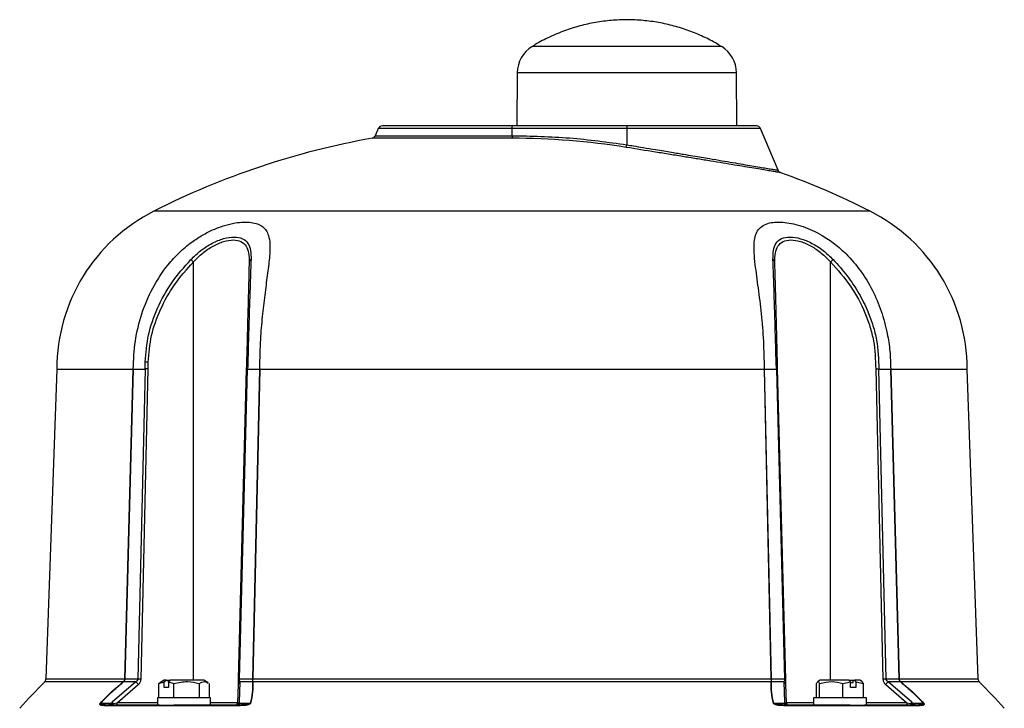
# Model space of a CAD drawing. Header units: millimetres. Extents: x 265 to 1951, y 68 to 1428.
# Tile 34 of 38: x 1127 to 1350, y 931 to 1087. Entities that reach past the tile are written whole.
import ezdxf

# ---------------------------------------------------------------- set-up
doc = ezdxf.new("R2010")
doc.units = ezdxf.units.MM

msp = doc.modelspace()

# ---------------------------------------------------------------- linework, layer by layer
at = {"color": 8, "linetype": 'Continuous', "lineweight": 25}
for p, q in [((1286.17, 1080.43), (1243.25, 1080.43)), ((1289.51, 1074.53), (1239.91, 1074.53)), ((1238.71, 1061.89), (1208.45, 1061.89)), ((1294.97, 1061.89), (1264.71, 1061.89)), ((1238.71, 1059.69), (1207.02, 1059.69)), ((1207.77, 1060.28), (1238.71, 1060.28)), ((1319.76, 1043.22), (1157.66, 1043.22)), ((1166.58, 937.1), (1166.58, 1031.71)), ((1310.83, 937.1), (1310.83, 1031.71)), ((1150.68, 936.72), (1132.93, 936.72)), ((1133.22, 937.4), (1151.05, 937.4)), ((1326.37, 937.4), (1344.2, 937.4)), ((1344.49, 936.72), (1326.73, 936.72)), ((1158.46, 931.99), (1149.32, 931.99)), ((1176.6, 931.99), (1170.46, 931.99)), ((1306.96, 931.99), (1300.82, 931.99)), ((1328.1, 931.99), (1318.96, 931.99))]:
    msp.add_line(p, q, dxfattribs=at)
at = {"color": 7, "linetype": 'Continuous', "lineweight": 25}
for p, q in [((1239.91, 1074.53), (1239.81, 1062.5)), ((1289.61, 1062.5), (1289.51, 1074.53)), ((1208.45, 1061.89), (1207.77, 1060.28)), ((1238.71, 1061.89), (1238.71, 1062.5)), ((1264.71, 1062.5), (1238.71, 1062.5)), ((1264.71, 1061.89), (1238.71, 1061.89)), ((1238.71, 1060.28), (1238.71, 1061.89)), ((1264.71, 1062.5), (1264.71, 1061.89)), ((1264.71, 1061.89), (1264.71, 1058.21)), ((1298.98, 1052.45), (1294.97, 1061.89)), ((1238.71, 1060.28), (1238.71, 1059.69)), ((1135.67, 1007.5), (1133.22, 937.4)), ((1135.67, 1007.5), (1152.95, 1007.5)), ((1151.05, 937.4), (1152.95, 1007.5)), ((1151.11, 937.4), (1153.01, 1007.5)), ((1152.98, 1007.43), (1152.98, 1007.48)), ((1153, 1007.48), (1152.98, 1007.43)), ((1153.01, 1007.5), (1155.66, 1007.5)), ((1155.66, 1007.5), (1154.03, 937.34)), ((1154.74, 937.33), (1156.37, 1007.51)), ((1155.66, 1007.5), (1155.66, 1009.07)), ((1156.37, 1007.51), (1156.37, 1009.06)), ((1178.57, 1007.51), (1176.74, 937.33)), ((1177.03, 937.34), (1178.87, 1007.5)), ((1178.87, 1007.5), (1181.52, 1007.5)), ((1181.52, 1007.5), (1179.95, 937.4)), ((1181.59, 1007.5), (1180.03, 937.4)), ((1181.53, 1007.48), (1181.55, 1007.43)), ((1181.55, 1007.48), (1181.55, 1007.43)), ((1181.59, 1007.5), (1295.83, 1007.5)), ((1297.39, 937.4), (1295.83, 1007.5)), ((1295.87, 1007.43), (1295.87, 1007.48)), ((1295.88, 1007.48), (1295.87, 1007.43)), ((1295.9, 1007.5), (1298.55, 1007.5)), ((1297.46, 937.4), (1295.9, 1007.5)), ((1298.55, 1007.5), (1298.51, 1009.07)), ((1298.55, 1007.5), (1300.39, 937.34)), ((1298.84, 1007.51), (1298.8, 1009.06)), ((1300.68, 937.33), (1298.84, 1007.51)), ((1321.05, 1007.51), (1322.68, 937.33)), ((1321.76, 1007.5), (1324.4, 1007.5)), ((1323.38, 937.34), (1321.76, 1007.5)), ((1324.4, 1007.5), (1326.31, 937.4)), ((1324.42, 1007.48), (1324.44, 1007.43)), ((1324.44, 1007.48), (1324.44, 1007.43)), ((1324.47, 1007.5), (1341.75, 1007.5)), ((1324.47, 1007.5), (1326.37, 937.4)), ((1344.2, 937.4), (1341.75, 1007.5)), ((1153.57, 936.73), (1148.21, 932.12)), ((1150.72, 936.75), (1150.68, 936.72)), ((1150.71, 936.69), (1150.76, 936.73)), ((1153.57, 936.73), (1150.76, 936.73)), ((1151.05, 937.4), (1151.05, 937.36)), ((1151.11, 937.34), (1151.11, 937.4)), ((1154.03, 937.34), (1151.11, 937.34)), ((1154.03, 937.34), (1154.03, 937.34)), ((1154.74, 937.33), (1154.74, 937.33)), ((1158.73, 936.35), (1159.98, 936.76)), ((1159.02, 936.47), (1158.73, 936.35)), ((1158.73, 933.1), (1158.73, 936.35)), ((1159.99, 937.1), (1158.99, 936.52)), ((1159.98, 936.76), (1160.45, 937.1)), ((1159.98, 935.5), (1159.98, 936.76)), ((1160.45, 937.1), (1159.99, 937.1)), ((1160.45, 937.1), (1160.84, 937.1)), ((1160.84, 937.1), (1160.84, 936.6)), ((1160.84, 937.1), (1161.41, 937.1)), ((1160.84, 936.6), (1160.93, 936.6)), ((1161.41, 937.1), (1160.93, 936.76)), ((1160.93, 936.76), (1162.18, 936.35)), ((1160.93, 936.76), (1160.93, 935.5)), ((1168.94, 937.1), (1161.41, 937.1)), ((1162.18, 933.1), (1162.18, 936.35)), ((1167.91, 936.35), (1167.91, 933.1)), ((1169.94, 936.52), (1168.94, 937.1)), ((1170.2, 933.1), (1170.2, 936.35)), ((1179.96, 937.34), (1177.03, 937.34)), ((1177.04, 932.12), (1177.16, 936.73)), ((1179.97, 936.73), (1177.16, 936.73)), ((1179.95, 937.4), (1179.96, 937.34)), ((1179.97, 936.73), (1179.97, 936.69)), ((1180.03, 937.4), (1297.39, 937.4)), ((1180.03, 937.36), (1180.03, 937.4)), ((1180.05, 936.72), (1180.04, 936.75)), ((1297.37, 936.72), (1180.05, 936.72)), ((1297.38, 936.75), (1297.37, 936.72)), ((1297.39, 937.4), (1297.39, 937.36)), ((1300.26, 936.73), (1297.44, 936.73)), ((1297.45, 936.69), (1297.44, 936.73)), ((1297.46, 937.34), (1297.46, 937.4)), ((1300.39, 937.34), (1297.46, 937.34)), ((1300.26, 936.73), (1300.38, 932.12)), ((1300.39, 937.34), (1300.39, 937.34)), ((1300.68, 937.33), (1300.68, 937.33)), ((1307.65, 933.1), (1307.65, 936.35)), ((1308.48, 937.1), (1307.88, 936.75)), ((1308.33, 933.1), (1308.33, 936.35)), ((1314.94, 937.1), (1308.48, 937.1)), ((1313.63, 936.35), (1315.3, 936.76)), ((1313.63, 933.1), (1313.63, 936.35)), ((1315.3, 936.76), (1314.94, 937.1)), ((1314.94, 937.1), (1315.94, 937.1)), ((1315.3, 935.5), (1315.3, 936.76)), ((1315.3, 936.6), (1315.94, 936.6)), ((1315.94, 936.6), (1315.94, 937.1)), ((1315.94, 937.1), (1316.23, 937.1)), ((1316.23, 937.1), (1316.58, 936.76)), ((1317.43, 937.1), (1316.23, 937.1)), ((1316.58, 936.76), (1316.58, 935.5)), ((1316.58, 936.76), (1318.26, 936.35)), ((1318.03, 936.75), (1317.43, 937.1)), ((1318.26, 936.35), (1317.99, 936.68)), ((1318.26, 933.1), (1318.26, 936.35)), ((1326.31, 937.34), (1323.38, 937.34)), ((1329.21, 932.12), (1323.85, 936.73)), ((1326.66, 936.73), (1323.85, 936.73)), ((1326.31, 937.4), (1326.31, 937.34)), ((1326.37, 937.36), (1326.37, 937.4)), ((1326.66, 936.73), (1326.71, 936.69)), ((1326.73, 936.72), (1326.69, 936.75)), ((1149.32, 931.99), (1154.11, 936.12)), ((1160.93, 935.5), (1159.98, 935.5)), ((1176.71, 936.12), (1176.6, 931.99)), ((1300.82, 931.99), (1300.71, 936.12)), ((1316.58, 935.5), (1315.3, 935.5)), ((1323.31, 936.12), (1328.1, 931.99)), ((1147.94, 931.86), (1145.53, 931.86)), ((1148.21, 932.12), (1147.94, 931.86)), ((1148.16, 931.74), (1148.47, 931.82)), ((1148.47, 931.82), (1149.32, 931.99)), ((1149.32, 931.5), (1149.32, 931.99)), ((1158.46, 933.1), (1158.46, 931.5)), ((1164.46, 933.1), (1158.46, 933.1)), ((1170.46, 933.1), (1164.46, 933.1)), ((1170.46, 931.5), (1170.46, 933.1)), ((1176.6, 931.99), (1176.69, 931.82)), ((1176.69, 931.82), (1176.76, 931.74)), ((1177, 931.86), (1177.04, 932.12)), ((1179.41, 931.86), (1177, 931.86)), ((1300.42, 931.86), (1298.01, 931.86)), ((1300.38, 932.12), (1300.42, 931.86)), ((1300.66, 931.74), (1300.73, 931.82)), ((1300.73, 931.82), (1300.82, 931.99)), ((1306.96, 933.1), (1306.96, 931.5)), ((1312.96, 933.1), (1306.96, 933.1)), ((1318.96, 933.1), (1312.96, 933.1)), ((1318.96, 931.5), (1318.96, 933.1)), ((1328.1, 931.99), (1328.1, 931.5)), ((1328.1, 931.99), (1328.95, 931.82)), ((1328.95, 931.82), (1329.26, 931.74)), ((1329.47, 931.86), (1329.21, 932.12)), ((1331.89, 931.86), (1329.47, 931.86)), ((1176.44, 931.33), (1146.9, 931.33)), ((1158.91, 931.5), (1162.19, 931.5)), ((1330.52, 931.33), (1300.97, 931.33)), ((1315.23, 931.5), (1318.51, 931.5))]:
    msp.add_line(p, q, dxfattribs=at)
at = {"color": 7, "linetype": 'Continuous', "lineweight": 25, "flags": 128}
for points in [[(1148, 931.5), (1148.02, 931.5), (1148.05, 931.51), (1148.07, 931.53), (1148.09, 931.56), (1148.11, 931.6), (1148.13, 931.64), (1148.15, 931.68), (1148.16, 931.74)], [(1148.33, 931.5), (1148.35, 931.5), (1148.37, 931.52), (1148.39, 931.55), (1148.41, 931.59), (1148.43, 931.64), (1148.45, 931.69), (1148.46, 931.75), (1148.47, 931.82)], [(1328.95, 931.82), (1328.96, 931.75), (1328.97, 931.69), (1328.99, 931.64), (1329, 931.59), (1329.02, 931.55), (1329.04, 931.52), (1329.07, 931.5), (1329.09, 931.5)], [(1329.42, 931.5), (1329.4, 931.5), (1329.37, 931.51), (1329.35, 931.53), (1329.33, 931.56), (1329.31, 931.6), (1329.29, 931.64), (1329.27, 931.68), (1329.26, 931.74)]]:
    msp.add_lwpolyline(points, dxfattribs=at)
at = {"color": 7, "linetype": 'Continuous', "lineweight": 25}
for centre, radius, start, end in [((1246.91, 1074.47), 7, 121.568, 179.5), ((1282.51, 1074.47), 7, 0.5, 58.432), ((1209.37, 1061.5), 1, 90, 157), ((1294.05, 1061.5), 1, 23, 90), ((1238.71, 882.5), 180, 100.1387, 116.7611), ((1206.85, 1060.67), 1, 280.1387, 337), ((1238.72, 896.28), 163.41, 80.8999, 90.0041), ((1261.55, 1058.68), 3.19, 340.7508, 351.5309), ((1238.71, 882.5), 180, 63.2389, 70.2429), ((1175.67, 1007.5), 40, 116.7611, 180), ((1301.75, 1007.5), 40, 0, 63.2389), ((1142.85, 1007.34), 34.01, 45.7494, 47.0934), ((1179.87, 1031.64), 0.663, 111.0179, 174.0213), ((1297.55, 1031.64), 0.663, 5.9787, 68.9821), ((1334.57, 1007.34), 34.01, 132.9066, 134.2506), ((1155.58, 980.45), 28.62, 88.4145, 89.8293), ((1298.6, 1007.41), 1.67, 82.838, 92.9287), ((1231.52, 837.32), 140, 134.7671, 138.131), ((1132.22, 937.43), 1, 314.7671, 358), ((1151.63, 937.32), 1.11, 212.3862, 214.4557), ((1150.57, 936.4), 0.382, 60.3868, 66.2597), ((1151.08, 931.68), 5.71, 89.6895, 90.3105), ((1151.43, 938.57), 1.26, 252.5253, 255.411), ((1127.02, 912.87), 35.7, 40.6398, 41.957), ((1153.95, 908.72), 28.62, 88.4145, 89.8293), ((1154.03, 908.72), 28.62, 88.5854, 90.0002), ((1177.43, 936.05), 0.732, 111.7675, 175.0269), ((1176.94, 935.47), 1.88, 87.2278, 96.1827), ((1179.99, 928.92), 8.48, 89.7453, 90.2546), ((1180.35, 935.81), 1.59, 101.6273, 104.4426), ((1180.14, 936.24), 0.523, 100.9168, 108.508), ((1180.24, 936.18), 0.575, 109.846, 118.0902), ((1297.18, 936.18), 0.575, 61.9098, 70.1534), ((1297.28, 936.24), 0.523, 71.492, 79.0833), ((1297.43, 928.92), 8.48, 89.7454, 90.2546), ((1297.07, 935.81), 1.59, 75.5574, 78.3727), ((1299.98, 936.05), 0.732, 4.9731, 68.2325), ((1300.47, 935.68), 1.67, 82.8382, 92.9286), ((1300.48, 935.47), 1.88, 83.8173, 92.7722), ((1323.38, 908.72), 28.62, 89.9998, 91.4146), ((1350.4, 912.87), 35.7, 138.043, 139.3602), ((1326.34, 931.68), 5.71, 89.6895, 90.3105), ((1325.99, 938.57), 1.26, 284.589, 287.4747), ((1326.85, 936.4), 0.382, 113.7403, 119.6132), ((1325.79, 937.32), 1.11, 325.5443, 327.6139), ((1345.19, 937.43), 1, 182, 225.2329), ((1245.9, 837.32), 140, 41.869, 45.2329), ((1145.39, 931.56), 0.33, 64.2753, 71.8423), ((1147.27, 930.38), 1.62, 56.797, 65.5511), ((1130.94, 916.5), 23.28, 41.1518, 42.1133), ((1176.24, 931.98), 0.478, 270.7822, 341.2557), ((1176.1, 932), 0.5, 289.63, 358.5), ((1176.35, 931.95), 0.456, 270.8718, 331.4706), ((1177.4, 931.33), 0.867, 114.4594, 145.0122), ((1177.2, 931.14), 0.742, 105.2629, 126.4568), ((1179.56, 931.36), 0.517, 98.405, 106.7053), ((1297.86, 931.36), 0.517, 73.2947, 81.5949), ((1300.02, 931.33), 0.867, 34.9878, 65.5406), ((1300.22, 931.14), 0.742, 53.5432, 74.7371), ((1301.06, 931.95), 0.456, 208.5294, 269.1282), ((1301.18, 931.98), 0.478, 198.7443, 269.2178), ((1301.32, 932), 0.5, 181.5, 248.7738), ((1346.48, 916.5), 23.28, 137.8867, 138.8482), ((1330.14, 930.38), 1.62, 114.4489, 123.203), ((1332.03, 931.56), 0.33, 108.1576, 115.7247), ((1147.22, 931.11), 0.387, 91.4428, 144.9092), ((1176.68, 931.25), 0.255, 97.0234, 159.5795), ((1300.74, 931.25), 0.255, 20.4205, 82.9766), ((1330.2, 931.11), 0.387, 35.0908, 88.5572)]:
    msp.add_arc(centre, radius, start, end, dxfattribs=at)
for points, knots in [([(1286.07, 1080.46), (1285.88, 1080.59), (1284.71, 1081.36), (1282.41, 1082.52), (1279.18, 1083.92), (1275.81, 1085.02), (1272.35, 1085.83), (1268.81, 1086.34), (1265.23, 1086.55), (1261.63, 1086.44), (1258.04, 1086.01), (1254.49, 1085.26), (1251, 1084.2), (1247.61, 1082.81), (1245.06, 1081.56), (1243.71, 1080.69), (1243.39, 1080.48)], [0, 0, 0, 0, 0.015546, 0.093398, 0.171727, 0.250472, 0.329587, 0.409038, 0.488807, 0.568884, 0.649272, 0.729988, 0.81106, 0.892536, 0.974484, 1, 1, 1, 1]), ([(1238.71, 1062.5), (1237.52, 1062.5), (1235.09, 1062.5), (1231.46, 1062.5), (1228.14, 1062.5), (1225.19, 1062.5), (1221.74, 1062.5), (1218.6, 1062.5), (1215.9, 1062.5), (1214.12, 1062.5), (1212.61, 1062.5), (1211.27, 1062.5), (1210.2, 1062.5), (1209.5, 1062.5), (1209.41, 1062.5), (1209.37, 1062.5)], [0, 0, 0, 0, 0.077641, 0.157689, 0.239994, 0.304327, 0.368672, 0.499912, 0.565614, 0.631328, 0.695662, 0.760006, 0.8423, 0.922351, 1, 1, 1, 1]), ([(1294.05, 1062.5), (1294.01, 1062.5), (1293.92, 1062.5), (1293.22, 1062.5), (1292.15, 1062.5), (1290.8, 1062.5), (1288.79, 1062.5), (1286.24, 1062.5), (1283.24, 1062.5), (1280.81, 1062.5), (1278.23, 1062.5), (1275.28, 1062.5), (1271.95, 1062.5), (1268.32, 1062.5), (1265.9, 1062.5), (1264.71, 1062.5)], [0, 0, 0, 0, 0.077638, 0.157689, 0.239994, 0.304327, 0.368672, 0.499912, 0.565614, 0.631328, 0.695662, 0.760006, 0.8423, 0.922354, 1, 1, 1, 1]), ([(1299.56, 1051.9), (1299.52, 1051.91), (1299.46, 1051.92), (1298.91, 1052.01), (1298.06, 1052.15), (1296.86, 1052.35), (1295.34, 1052.61), (1293.53, 1052.91), (1291.44, 1053.25), (1289.09, 1053.64), (1286.51, 1054.07), (1283.73, 1054.52), (1280.78, 1055.01), (1277.7, 1055.51), (1274.5, 1056.03), (1270.13, 1056.74), (1266.79, 1057.27), (1264.57, 1057.63)], [0, 0, 0, 0, 0.062357, 0.124748, 0.187332, 0.250026, 0.312512, 0.375195, 0.437441, 0.499968, 0.562497, 0.625368, 0.687546, 0.75007, 0.81253, 0.875286, 1, 1, 1, 1]), ([(1299.56, 1051.9), (1299.49, 1051.93), (1299.37, 1051.98), (1299.2, 1052.11), (1299.06, 1052.27), (1299, 1052.39), (1298.97, 1052.45)], [0, 0, 0, 0, 0.2473253, 0.5, 0.7526747, 1, 1, 1, 1]), ([(1152.98, 1007.48), (1153.07, 1009.6), (1153.25, 1013.84), (1154.77, 1020.03), (1157.22, 1025.88), (1160.22, 1030.48), (1163.33, 1033.87), (1165.97, 1036.1), (1168.6, 1037.82), (1171.11, 1039.09), (1173.64, 1040.02), (1175.98, 1040.57), (1178.01, 1040.77), (1179.73, 1040.7), (1181.16, 1040.36), (1182.29, 1039.75), (1183.1, 1038.87), (1183.69, 1037.61), (1183.95, 1035.85), (1183.88, 1033.22), (1183.48, 1029.76), (1182.86, 1025.4), (1182.27, 1020.64), (1181.84, 1015.95), (1181.6, 1011.54), (1181.57, 1008.84), (1181.55, 1007.48)], [0, 0, 0, 0, 0.066873, 0.133737, 0.200825, 0.267834, 0.307093, 0.346297, 0.37647, 0.406606, 0.437004, 0.467392, 0.493835, 0.52028, 0.546435, 0.572591, 0.598643, 0.624713, 0.660911, 0.697169, 0.750444, 0.803791, 0.859185, 0.914593, 0.957296, 1, 1, 1, 1]), ([(1295.87, 1007.48), (1295.83, 1009.6), (1295.75, 1013.84), (1295.23, 1020.03), (1294.48, 1025.88), (1293.84, 1030.48), (1293.49, 1033.87), (1293.48, 1036.1), (1293.8, 1037.82), (1294.44, 1039.09), (1295.49, 1040.02), (1296.9, 1040.57), (1298.59, 1040.77), (1300.42, 1040.7), (1302.45, 1040.36), (1304.58, 1039.75), (1306.76, 1038.87), (1309.2, 1037.61), (1311.78, 1035.85), (1314.78, 1033.22), (1317.71, 1029.76), (1320.37, 1025.4), (1322.4, 1020.64), (1323.65, 1015.95), (1324.33, 1011.54), (1324.4, 1008.84), (1324.44, 1007.48)], [0, 0, 0, 0, 0.066873, 0.133737, 0.200825, 0.267834, 0.307093, 0.346297, 0.37647, 0.406606, 0.437004, 0.467392, 0.493835, 0.52028, 0.546435, 0.572591, 0.598643, 0.624713, 0.660911, 0.697169, 0.750444, 0.803791, 0.859185, 0.914593, 0.957296, 1, 1, 1, 1]), ([(1166.01, 1032.26), (1166.75, 1032.97), (1168.24, 1034.39), (1170.82, 1036.03), (1173.47, 1037.11), (1175.9, 1037.48), (1177.81, 1037.1), (1179.02, 1036.02), (1179.62, 1034.38), (1179.63, 1032.97), (1179.63, 1032.26)], [0, 0, 0, 0, 0.125704, 0.25087, 0.375936, 0.500734, 0.62525, 0.750121, 0.875175, 1, 1, 1, 1]), ([(1166.58, 1031.71), (1167.27, 1032.41), (1168.63, 1033.8), (1171.02, 1035.4), (1173.45, 1036.45), (1175.69, 1036.81), (1177.46, 1036.44), (1178.6, 1035.39), (1179.18, 1033.79), (1179.2, 1032.4), (1179.21, 1031.71)], [0, 0, 0, 0, 0.12791, 0.253665, 0.377792, 0.5007, 0.623353, 0.747311, 0.872975, 1, 1, 1, 1]), ([(1297.79, 1032.26), (1297.79, 1032.97), (1297.8, 1034.39), (1298.4, 1036.03), (1299.63, 1037.11), (1301.54, 1037.48), (1303.98, 1037.1), (1306.62, 1036.02), (1309.19, 1034.38), (1310.67, 1032.97), (1311.41, 1032.26)], [0, 0, 0, 0, 0.125704, 0.25087, 0.375936, 0.500734, 0.62525, 0.750121, 0.875175, 1, 1, 1, 1]), ([(1298.21, 1031.71), (1298.22, 1032.41), (1298.24, 1033.8), (1298.82, 1035.4), (1299.97, 1036.45), (1301.75, 1036.81), (1303.99, 1036.44), (1306.42, 1035.39), (1308.8, 1033.79), (1310.15, 1032.4), (1310.83, 1031.71)], [0, 0, 0, 0, 0.12791, 0.253665, 0.377792, 0.5007, 0.623353, 0.747311, 0.872975, 1, 1, 1, 1]), ([(1155.66, 1009.07), (1155.84, 1011.14), (1156.19, 1015.32), (1158.34, 1021.38), (1161.54, 1027.18), (1164.5, 1030.55), (1166.01, 1032.26)], [0, 0, 0, 0, 0.238522, 0.483324, 0.737239, 1, 1, 1, 1]), ([(1179.63, 1032.26), (1179.59, 1031.05), (1179.5, 1028.66), (1179.37, 1024.69), (1179.24, 1020.89), (1179.14, 1017.32), (1179.01, 1013.01), (1178.93, 1009.7), (1178.87, 1007.5)], [0, 0, 0, 0, 0.177535, 0.349281, 0.516778, 0.640504, 0.761977, 1, 1, 1, 1]), ([(1298.51, 1009.07), (1298.45, 1011.14), (1298.34, 1015.32), (1298.16, 1021.38), (1297.97, 1027.18), (1297.85, 1030.55), (1297.79, 1032.26)], [0, 0, 0, 0, 0.238522, 0.483324, 0.737239, 1, 1, 1, 1]), ([(1311.41, 1032.26), (1312.5, 1031.05), (1314.65, 1028.66), (1317.28, 1024.69), (1319.19, 1020.89), (1320.47, 1017.32), (1321.57, 1013.01), (1321.68, 1009.7), (1321.76, 1007.5)], [0, 0, 0, 0, 0.177535, 0.349281, 0.516778, 0.640504, 0.761977, 1, 1, 1, 1]), ([(1156.37, 1009.06), (1156.54, 1011.08), (1156.89, 1015.16), (1159.01, 1021.09), (1162.18, 1026.76), (1165.1, 1030.04), (1166.58, 1031.71)], [0, 0, 0, 0, 0.237637, 0.482598, 0.736633, 1, 1, 1, 1]), ([(1179.21, 1031.71), (1179.16, 1029.93), (1179.07, 1026.44), (1178.94, 1021.32), (1178.83, 1017.11), (1178.72, 1012.89), (1178.63, 1009.65), (1178.57, 1007.51)], [0, 0, 0, 0, 0.2634585, 0.5173128, 0.640673, 0.7623364, 1, 1, 1, 1]), ([(1298.8, 1009.06), (1298.75, 1011.08), (1298.64, 1015.16), (1298.49, 1021.09), (1298.34, 1026.76), (1298.25, 1030.04), (1298.21, 1031.71)], [0, 0, 0, 0, 0.237637, 0.482598, 0.736633, 1, 1, 1, 1]), ([(1310.83, 1031.71), (1312.41, 1029.93), (1315.49, 1026.44), (1318.25, 1021.32), (1319.78, 1017.11), (1320.87, 1012.89), (1320.98, 1009.65), (1321.05, 1007.51)], [0, 0, 0, 0, 0.263458, 0.517313, 0.640673, 0.762336, 1, 1, 1, 1]), ([(1152.98, 1007.43), (1152.98, 1007.45), (1152.97, 1007.48), (1152.96, 1007.5), (1152.96, 1007.5), (1152.95, 1007.5), (1152.95, 1007.5)], [0, 0, 0, 0, 0.64955, 0.851553, 0.929756, 1, 1, 1, 1]), ([(1153.01, 1007.5), (1153.01, 1007.5), (1153.01, 1007.5), (1153, 1007.5), (1153, 1007.49), (1153, 1007.48)], [0, 0, 0, 0, 0.1975243, 0.419994, 1, 1, 1, 1]), ([(1181.52, 1007.5), (1181.52, 1007.5), (1181.52, 1007.5), (1181.53, 1007.5), (1181.53, 1007.49), (1181.53, 1007.48)], [0, 0, 0, 0, 0.197604, 0.420112, 1, 1, 1, 1]), ([(1181.59, 1007.5), (1181.59, 1007.5), (1181.59, 1007.5), (1181.58, 1007.5), (1181.56, 1007.48), (1181.56, 1007.45), (1181.55, 1007.43)], [0, 0, 0, 0, 0.070014, 0.148409, 0.35065, 1, 1, 1, 1]), ([(1295.87, 1007.43), (1295.86, 1007.45), (1295.86, 1007.48), (1295.84, 1007.5), (1295.83, 1007.5), (1295.83, 1007.5), (1295.83, 1007.5)], [0, 0, 0, 0, 0.64955, 0.851553, 0.929756, 1, 1, 1, 1]), ([(1295.9, 1007.5), (1295.9, 1007.5), (1295.9, 1007.5), (1295.89, 1007.5), (1295.89, 1007.49), (1295.88, 1007.48)], [0, 0, 0, 0, 0.197524, 0.419994, 1, 1, 1, 1]), ([(1324.4, 1007.5), (1324.41, 1007.5), (1324.41, 1007.5), (1324.42, 1007.5), (1324.42, 1007.49), (1324.42, 1007.48)], [0, 0, 0, 0, 0.197604, 0.420112, 1, 1, 1, 1]), ([(1324.47, 1007.5), (1324.47, 1007.5), (1324.46, 1007.5), (1324.46, 1007.5), (1324.45, 1007.48), (1324.44, 1007.45), (1324.44, 1007.43)], [0, 0, 0, 0, 0.070014, 0.148409, 0.35065, 1, 1, 1, 1]), ([(1145.49, 931.87), (1146.3, 932.73), (1147.92, 934.44), (1149.76, 935.96), (1150.68, 936.72)], [0, 0, 0, 0, 0.499814, 1, 1, 1, 1]), ([(1151.05, 937.36), (1151.02, 937.25), (1150.95, 937.02), (1150.8, 936.84), (1150.72, 936.75)], [0, 0, 0, 0, 0.500222, 1, 1, 1, 1]), ([(1150.76, 936.73), (1150.83, 936.81), (1151, 936.99), (1151.07, 937.22), (1151.11, 937.34)], [0, 0, 0, 0, 0.445452, 1, 1, 1, 1]), ([(1154.03, 937.34), (1154.03, 937.29), (1154.01, 937.17), (1153.87, 936.93), (1153.69, 936.82), (1153.57, 936.73)], [0, 0, 0, 0, 0.206731, 0.435993, 1, 1, 1, 1]), ([(1154.11, 936.12), (1154.28, 936.3), (1154.53, 936.55), (1154.71, 937), (1154.73, 937.22), (1154.74, 937.33)], [0, 0, 0, 0, 0.520541, 0.763303, 1, 1, 1, 1]), ([(1162.18, 936.35), (1163.2, 936.58), (1165.12, 937.02), (1167.03, 936.56), (1167.91, 936.35)], [0, 0, 0, 0, 0.5347467, 1, 1, 1, 1]), ([(1167.91, 936.35), (1168.32, 936.59), (1168.99, 937), (1169.65, 936.62), (1169.91, 936.47)], [0, 0, 0, 0, 0.612097, 1, 1, 1, 1]), ([(1176.74, 937.33), (1176.73, 937.22), (1176.73, 937), (1176.72, 936.56), (1176.71, 936.3), (1176.71, 936.12)], [0, 0, 0, 0, 0.23653, 0.479449, 1, 1, 1, 1]), ([(1177.16, 936.73), (1177.12, 936.82), (1177.07, 936.93), (1177.03, 937.17), (1177.03, 937.29), (1177.03, 937.34)], [0, 0, 0, 0, 0.5640852, 0.7932362, 1, 1, 1, 1]), ([(1180.05, 936.72), (1180.06, 935.96), (1180.1, 934.44), (1179.69, 932.73), (1179.49, 931.87)], [0, 0, 0, 0, 0.4998207, 1, 1, 1, 1]), ([(1179.96, 937.34), (1179.97, 937.22), (1179.99, 936.99), (1179.98, 936.81), (1179.97, 936.73)], [0, 0, 0, 0, 0.554548, 1, 1, 1, 1]), ([(1180.04, 936.75), (1180.05, 936.84), (1180.07, 937.02), (1180.05, 937.25), (1180.03, 937.36)], [0, 0, 0, 0, 0.499778, 1, 1, 1, 1]), ([(1297.93, 931.87), (1297.73, 932.73), (1297.32, 934.44), (1297.35, 935.96), (1297.37, 936.72)], [0, 0, 0, 0, 0.499814, 1, 1, 1, 1]), ([(1297.39, 937.36), (1297.37, 937.25), (1297.35, 937.02), (1297.37, 936.84), (1297.38, 936.75)], [0, 0, 0, 0, 0.500222, 1, 1, 1, 1]), ([(1297.44, 936.73), (1297.44, 936.81), (1297.42, 936.99), (1297.45, 937.22), (1297.46, 937.34)], [0, 0, 0, 0, 0.445452, 1, 1, 1, 1]), ([(1300.39, 937.34), (1300.39, 937.29), (1300.39, 937.17), (1300.35, 936.93), (1300.29, 936.82), (1300.26, 936.73)], [0, 0, 0, 0, 0.206731, 0.435993, 1, 1, 1, 1]), ([(1300.71, 936.12), (1300.71, 936.3), (1300.7, 936.55), (1300.69, 937), (1300.68, 937.22), (1300.68, 937.33)], [0, 0, 0, 0, 0.520541, 0.763303, 1, 1, 1, 1]), ([(1307.65, 936.35), (1307.77, 936.58), (1308, 937.02), (1308.22, 936.56), (1308.33, 936.35)], [0, 0, 0, 0, 0.534747, 1, 1, 1, 1]), ([(1308.33, 936.35), (1309.27, 936.58), (1311.04, 937.02), (1312.81, 936.56), (1313.63, 936.35)], [0, 0, 0, 0, 0.534747, 1, 1, 1, 1]), ([(1322.68, 937.33), (1322.69, 937.22), (1322.71, 937), (1322.88, 936.56), (1323.13, 936.3), (1323.31, 936.12)], [0, 0, 0, 0, 0.23653, 0.4794487, 1, 1, 1, 1]), ([(1323.85, 936.73), (1323.72, 936.82), (1323.55, 936.93), (1323.41, 937.17), (1323.39, 937.29), (1323.38, 937.34)], [0, 0, 0, 0, 0.564085, 0.793236, 1, 1, 1, 1]), ([(1326.31, 937.34), (1326.35, 937.22), (1326.42, 936.99), (1326.58, 936.81), (1326.66, 936.73)], [0, 0, 0, 0, 0.554548, 1, 1, 1, 1]), ([(1326.69, 936.75), (1326.62, 936.84), (1326.46, 937.02), (1326.4, 937.25), (1326.37, 937.36)], [0, 0, 0, 0, 0.500046, 1, 1, 1, 1]), ([(1326.73, 936.72), (1327.65, 935.96), (1329.5, 934.44), (1331.12, 932.73), (1331.93, 931.87)], [0, 0, 0, 0, 0.499821, 1, 1, 1, 1]), ([(1146.9, 931.33), (1146.57, 931.34), (1146.08, 931.35), (1145.6, 931.46), (1145.43, 931.57), (1145.39, 931.66), (1145.4, 931.73), (1145.43, 931.8), (1145.47, 931.85), (1145.49, 931.87)], [0, 0, 0, 0, 0.498501, 0.748482, 0.873608, 0.91279, 0.944941, 0.972701, 1, 1, 1, 1]), ([(1147.21, 931.5), (1146.82, 931.51), (1146.22, 931.52), (1145.65, 931.59), (1145.5, 931.7), (1145.48, 931.74), (1145.48, 931.78), (1145.49, 931.8), (1145.51, 931.83), (1145.52, 931.85), (1145.53, 931.86)], [0, 0, 0, 0, 0.5801603, 0.8803465, 0.9233684, 0.9550527, 0.9674899, 0.9784545, 0.9889221, 1, 1, 1, 1]), ([(1147.94, 931.86), (1147.89, 931.81), (1147.77, 931.71), (1147.6, 931.59), (1147.44, 931.51), (1147.33, 931.5), (1147.28, 931.5)], [0, 0, 0, 0, 0.242284, 0.500329, 0.750136, 1, 1, 1, 1]), ([(1147.28, 931.5), (1147.42, 931.51), (1147.64, 931.52), (1147.93, 931.62), (1148.08, 931.7), (1148.16, 931.74)], [0, 0, 0, 0, 0.468537, 0.720829, 1, 1, 1, 1]), ([(1179.49, 931.87), (1179.48, 931.85), (1179.46, 931.8), (1179.38, 931.73), (1179.28, 931.66), (1179.07, 931.57), (1178.62, 931.46), (1177.69, 931.35), (1176.94, 931.34), (1176.44, 931.33)], [0, 0, 0, 0, 0.027069, 0.054561, 0.086323, 0.12495, 0.249714, 0.49975, 1, 1, 1, 1]), ([(1176.58, 931.5), (1176.64, 931.5), (1176.74, 931.51), (1176.88, 931.59), (1176.98, 931.71), (1176.99, 931.81), (1177, 931.86)], [0, 0, 0, 0, 0.249421, 0.499787, 0.757746, 1, 1, 1, 1]), ([(1176.76, 931.74), (1176.75, 931.7), (1176.75, 931.62), (1176.68, 931.52), (1176.62, 931.51), (1176.58, 931.5)], [0, 0, 0, 0, 0.2791703, 0.5314625, 1, 1, 1, 1]), ([(1179.41, 931.86), (1179.41, 931.85), (1179.41, 931.83), (1179.39, 931.8), (1179.36, 931.77), (1179.31, 931.74), (1179.21, 931.7), (1178.82, 931.58), (1177.94, 931.52), (1177.15, 931.51), (1176.65, 931.5)], [0, 0, 0, 0, 0.0113274, 0.0220429, 0.0333352, 0.0462347, 0.0793266, 0.1244318, 0.4397178, 1, 1, 1, 1]), ([(1300.97, 931.33), (1300.48, 931.34), (1299.73, 931.35), (1298.81, 931.46), (1298.35, 931.57), (1298.14, 931.66), (1298.04, 931.73), (1297.96, 931.8), (1297.94, 931.85), (1297.93, 931.87)], [0, 0, 0, 0, 0.498501, 0.748482, 0.873608, 0.91279, 0.944941, 0.972701, 1, 1, 1, 1]), ([(1300.77, 931.5), (1300.25, 931.51), (1299.46, 931.52), (1298.58, 931.59), (1298.2, 931.7), (1298.11, 931.74), (1298.06, 931.78), (1298.03, 931.8), (1298.01, 931.83), (1298.01, 931.85), (1298.01, 931.86)], [0, 0, 0, 0, 0.58016, 0.880347, 0.923368, 0.955053, 0.96749, 0.978455, 0.988922, 1, 1, 1, 1]), ([(1300.42, 931.86), (1300.42, 931.81), (1300.44, 931.71), (1300.53, 931.59), (1300.67, 931.51), (1300.78, 931.5), (1300.83, 931.5)], [0, 0, 0, 0, 0.2422844, 0.5003288, 0.7501362, 1, 1, 1, 1]), ([(1300.83, 931.5), (1300.8, 931.51), (1300.74, 931.52), (1300.67, 931.62), (1300.67, 931.7), (1300.66, 931.74)], [0, 0, 0, 0, 0.468537, 0.720829, 1, 1, 1, 1]), ([(1329.26, 931.74), (1329.34, 931.7), (1329.48, 931.62), (1329.78, 931.52), (1330, 931.51), (1330.14, 931.5)], [0, 0, 0, 0, 0.27917, 0.531462, 1, 1, 1, 1]), ([(1330.14, 931.5), (1330.09, 931.5), (1329.98, 931.51), (1329.82, 931.59), (1329.65, 931.71), (1329.53, 931.81), (1329.47, 931.86)], [0, 0, 0, 0, 0.249421, 0.499787, 0.757746, 1, 1, 1, 1]), ([(1331.89, 931.86), (1331.9, 931.85), (1331.91, 931.83), (1331.93, 931.8), (1331.94, 931.77), (1331.94, 931.74), (1331.92, 931.7), (1331.76, 931.58), (1331.18, 931.52), (1330.59, 931.51), (1330.21, 931.5)], [0, 0, 0, 0, 0.011327, 0.022043, 0.033335, 0.046235, 0.079327, 0.124432, 0.439718, 1, 1, 1, 1]), ([(1331.93, 931.87), (1331.95, 931.85), (1331.99, 931.8), (1332.02, 931.73), (1332.02, 931.66), (1331.99, 931.57), (1331.82, 931.46), (1331.34, 931.35), (1330.85, 931.34), (1330.52, 931.33)], [0, 0, 0, 0, 0.027069, 0.054561, 0.086323, 0.12495, 0.249714, 0.49975, 1, 1, 1, 1]), ([(1147.38, 931.5), (1147.36, 931.5), (1147.33, 931.5), (1147.29, 931.5), (1147.28, 931.5)], [0, 0, 0, 0, 0.531302, 1, 1, 1, 1]), ([(1330.14, 931.5), (1330.12, 931.5), (1330.09, 931.5), (1330.05, 931.5), (1330.04, 931.5)], [0, 0, 0, 0, 0.468974, 1, 1, 1, 1])]:
    msp.add_open_spline(points, degree=3, knots=knots, dxfattribs=at)
for points in [[(1238.71, 1060.28), (1243.07, 1060.19), (1251.78, 1060.02), (1260.4, 1058.82), (1264.71, 1058.21)], [(1156.37, 1007.51), (1156.3, 1007.51), (1156.17, 1007.51), (1155.98, 1007.51), (1155.81, 1007.51), (1155.71, 1007.5), (1155.66, 1007.5)], [(1178.57, 1007.51), (1178.58, 1007.51), (1178.59, 1007.51), (1178.65, 1007.51), (1178.74, 1007.51), (1178.82, 1007.5), (1178.87, 1007.5)], [(1298.84, 1007.51), (1298.84, 1007.51), (1298.83, 1007.51), (1298.77, 1007.51), (1298.68, 1007.51), (1298.59, 1007.5), (1298.55, 1007.5)], [(1321.05, 1007.51), (1321.11, 1007.51), (1321.25, 1007.51), (1321.43, 1007.51), (1321.61, 1007.51), (1321.71, 1007.5), (1321.76, 1007.5)], [(1145.53, 931.86), (1146.34, 932.71), (1147.95, 934.41), (1149.79, 935.93), (1150.71, 936.69)], [(1179.97, 936.69), (1179.99, 935.93), (1180.02, 934.41), (1179.62, 932.71), (1179.41, 931.86)], [(1298.01, 931.86), (1297.8, 932.71), (1297.39, 934.41), (1297.43, 935.93), (1297.45, 936.69)], [(1326.71, 936.69), (1327.63, 935.93), (1329.47, 934.41), (1331.08, 932.71), (1331.89, 931.86)], [(1158.91, 931.5), (1156.81, 931.5), (1152.6, 931.5), (1149.01, 931.5), (1147.21, 931.5)], [(1176.65, 931.5), (1174.12, 931.5), (1169.05, 931.5), (1164.47, 931.5), (1162.19, 931.5)], [(1315.23, 931.5), (1312.94, 931.5), (1308.37, 931.5), (1303.3, 931.5), (1300.77, 931.5)], [(1330.21, 931.5), (1328.41, 931.5), (1324.82, 931.5), (1320.61, 931.5), (1318.51, 931.5)]]:
    msp.add_open_spline(points, degree=3, dxfattribs=at)
at = {"color": 8, "linetype": 'Continuous', "lineweight": 25}
msp.add_open_spline([(1264.71, 1058.21), (1265.21, 1058.13), (1266.43, 1057.93), (1268.59, 1057.57), (1270.9, 1057.19), (1273.05, 1056.83), (1274.74, 1056.55), (1276.21, 1056.3), (1277.84, 1056.03), (1279.64, 1055.73), (1281.61, 1055.4), (1283.81, 1055.03), (1286.19, 1054.63), (1288.73, 1054.2), (1291.01, 1053.81), (1293.06, 1053.46), (1294.83, 1053.16), (1296.32, 1052.91), (1297.5, 1052.71), (1298.35, 1052.56), (1298.83, 1052.48), (1299.03, 1052.44), (1298.97, 1052.45), (1298.97, 1052.45)], degree=3, knots=[0, 0, 0, 0, 0.028736, 0.070237, 0.124673, 0.16201, 0.19533, 0.224589, 0.249745, 0.294012, 0.335553, 0.374329, 0.438808, 0.499603, 0.563125, 0.624258, 0.687574, 0.749325, 0.812646, 0.875405, 0.937575, 0.999135, 1, 1, 1, 1], dxfattribs=at)

doc.saveas('drawing.dxf')
